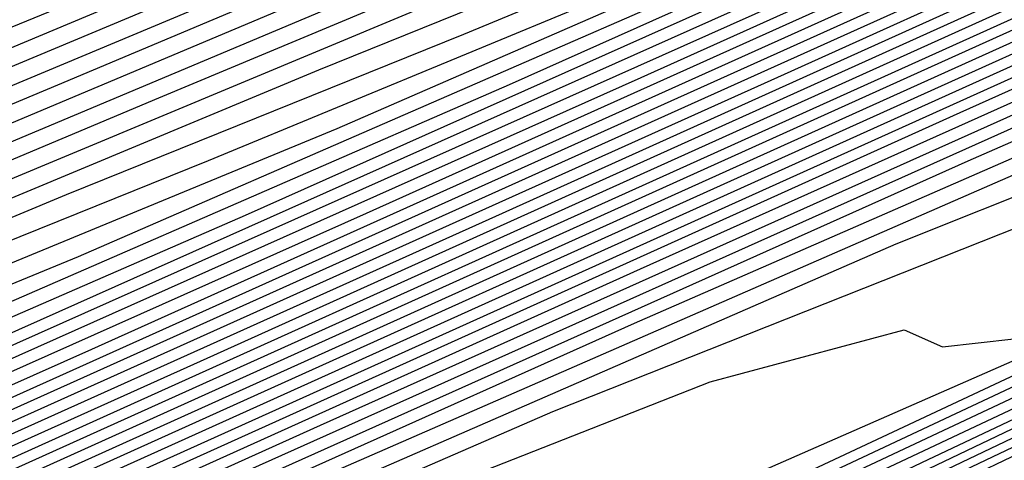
# Model space of a CAD drawing. Extents: x 3249832 to 3255657, y 13789405 to 13793316.
# Tile 246 of 256: x 3254690.537 to 3254692.672, y 13790577.893 to 13790578.849. Entities that reach past the tile are written whole.
import ezdxf

# ---------------------------------------------------------------- set-up
doc = ezdxf.new("R2010")
doc.units = 0
doc.header["$LTSCALE"] = 100
doc.header["$MEASUREMENT"] = 0
for name, color, linetype in [('GRATIO_CON', 10, 'CONTINUOUS'), ('GRATIO_ICON', 7, 'CONTINUOUS'), ('TARGETS_EAST', 7, 'CONTINUOUS')]:
    doc.layers.add(name, color=color, linetype=linetype)

# ---------------------------------------------------------------- blocks, each defined once
blk = doc.blocks.new('Gratio_032316_contours')
at = {"layer": 'GRATIO_CON', "color": 1, "linetype": 'Continuous', "flags": 128}
for points in [[(3254665.6132, 13790566.2551), (3254666.7507, 13790566.7282), (3254667.6747, 13790567.0979), (3254668.2479, 13790567.3016), (3254668.8129, 13790567.5025), (3254669.8324, 13790567.9203), (3254671.6388, 13790568.7129), (3254674.0456, 13790569.7916), (3254676.7357, 13790571.0061), (3254679.3986, 13790572.2074), (3254681.7478, 13790573.2523), (3254683.5029, 13790573.9992), (3254684.478, 13790574.3555), (3254684.8652, 13790574.426), (3254684.9512, 13790574.3647), (3254685.1597, 13790574.3878), (3254686.4635, 13790574.9599), (3254689.9727, 13790576.6081), (3254696.2439, 13790579.5938)], [(3254665.5335, 13790566.305), (3254666.6551, 13790566.774), (3254667.8213, 13790567.2594), (3254668.7683, 13790567.6394), (3254669.3552, 13790567.85), (3254669.9336, 13790568.058), (3254670.978, 13790568.4881), (3254672.8298, 13790569.3017), (3254675.2973, 13790570.4081), (3254678.0555, 13790571.6534), (3254680.7857, 13790572.8853), (3254683.1939, 13790573.9578), (3254684.992, 13790574.7264), (3254685.9892, 13790575.0971), (3254686.3832, 13790575.176), (3254686.4686, 13790575.1196), (3254686.6663, 13790575.1415), (3254687.9034, 13790575.6843), (3254691.2328, 13790577.248), (3254697.1828, 13790580.0808)], [(3254666.0406, 13790566.5586), (3254667.1761, 13790567.0334), (3254668.3566, 13790567.5249), (3254669.315, 13790567.9101), (3254669.9088, 13790568.1242), (3254670.4939, 13790568.3357), (3254671.5508, 13790568.772), (3254673.4253, 13790569.5961), (3254675.9231, 13790570.7164), (3254678.7154, 13790571.9771), (3254681.4793, 13790573.2242), (3254683.9169, 13790574.3105), (3254685.7365, 13790575.0901), (3254686.7449, 13790575.4679), (3254687.1422, 13790575.551), (3254687.2272, 13790575.497), (3254687.4197, 13790575.5183), (3254688.6233, 13790576.0465), (3254691.8629, 13790577.568), (3254697.6522, 13790580.3243)], [(3254665.661, 13790566.4507), (3254666.5477, 13790566.8122), (3254667.6971, 13790567.2928), (3254668.8919, 13790567.7905), (3254669.8618, 13790568.1809), (3254670.4624, 13790568.3983), (3254671.0542, 13790568.6135), (3254672.1236, 13790569.0559), (3254674.0207, 13790569.8906), (3254676.549, 13790571.0247), (3254679.3753, 13790572.3008), (3254682.1729, 13790573.5632), (3254684.64, 13790574.6632), (3254686.4811, 13790575.4537), (3254687.5005, 13790575.8387), (3254687.9012, 13790575.9261), (3254687.9859, 13790575.8745), (3254688.173, 13790575.8952), (3254689.3432, 13790576.4087), (3254692.4929, 13790577.888), (3254698.1216, 13790580.5678)], [(3254666.1575, 13790566.6999), (3254667.0549, 13790567.0658), (3254668.218, 13790567.5522), (3254669.4272, 13790568.0561), (3254670.4086, 13790568.4516), (3254671.0161, 13790568.6725), (3254671.6145, 13790568.8913), (3254672.6965, 13790569.3398), (3254674.6162, 13790570.185), (3254677.1748, 13790571.3329), (3254680.0352, 13790572.6244), (3254682.8665, 13790573.9021), (3254685.363, 13790575.0159), (3254687.2257, 13790575.8174), (3254688.2561, 13790576.2096), (3254688.6602, 13790576.3011), (3254688.7446, 13790576.2519), (3254688.9264, 13790576.272), (3254690.0632, 13790576.7709), (3254693.123, 13790578.2079)], [(3254666.0901, 13790566.8438), (3254666.5079, 13790566.9591), (3254667.1505, 13790567.1984), (3254668.0692, 13790567.573), (3254669.26, 13790568.0711), (3254670.4978, 13790568.5873), (3254671.5021, 13790568.9931), (3254672.1233, 13790569.2209), (3254672.7351, 13790569.4468), (3254673.8421, 13790569.9076), (3254675.8071, 13790570.7739), (3254678.4266, 13790571.9494), (3254681.355, 13790573.2717), (3254684.2536, 13790574.58), (3254686.8091, 13790575.7213), (3254688.7148, 13790576.5447), (3254689.7674, 13790576.9512), (3254690.1781, 13790577.0511), (3254690.2619, 13790577.0068), (3254690.433, 13790577.0257), (3254691.5031, 13790577.4953), (3254694.3831, 13790578.8479)], [(3254666.203, 13790567.1381), (3254666.3282, 13790567.0781), (3254666.5749, 13790567.0877), (3254666.9971, 13790567.2052), (3254667.647, 13790567.4476), (3254668.5763, 13790567.8266), (3254669.781, 13790568.3305), (3254671.0331, 13790568.8529), (3254672.0489, 13790569.2639), (3254672.6769, 13790569.4951), (3254673.2954, 13790569.7245), (3254674.4149, 13790570.1915), (3254676.4026, 13790571.0683), (3254679.0524, 13790572.2577), (3254682.0149, 13790573.5954), (3254684.9472, 13790574.919), (3254687.5322, 13790576.0741), (3254689.4593, 13790576.9083), (3254690.523, 13790577.322), (3254690.9371, 13790577.4261), (3254691.0206, 13790577.3842), (3254691.1864, 13790577.4026), (3254692.223, 13790577.8575), (3254695.0131, 13790579.1679)], [(3254674.9877, 13790570.4754), (3254676.9981, 13790571.3627), (3254679.6783, 13790572.566), (3254682.6748, 13790573.9191), (3254685.6408, 13790575.2579), (3254688.2552, 13790576.4268), (3254690.2039, 13790577.2719), (3254691.2786, 13790577.6928), (3254691.6961, 13790577.8011), (3254691.7793, 13790577.7617), (3254691.9397, 13790577.7794), (3254692.9429, 13790578.2197)], [(3254674.4161, 13790570.28), (3254675.5606, 13790570.7593), (3254677.5936, 13790571.6571), (3254680.3041, 13790572.8742), (3254683.3347, 13790574.2427), (3254686.3344, 13790575.5969), (3254688.9783, 13790576.7795), (3254690.9485, 13790577.6356), (3254692.0342, 13790578.0636), (3254692.4551, 13790578.1761), (3254692.538, 13790578.1391), (3254692.693, 13790578.1563)], [(3254674.8914, 13790570.5919), (3254675.5367, 13790570.8355), (3254676.7062, 13790571.3272), (3254678.7845, 13790572.246), (3254681.5558, 13790573.4908), (3254684.6545, 13790574.8901), (3254687.7215, 13790576.2748), (3254690.4244, 13790577.4849), (3254692.4376, 13790578.3629), (3254693.5455, 13790578.8053)], [(3254674.7827, 13790570.6176), (3254675.4451, 13790570.8661), (3254676.097, 13790571.1133), (3254677.279, 13790571.6111), (3254679.38, 13790572.5404), (3254682.1817, 13790573.799), (3254685.3144, 13790575.2137), (3254688.4151, 13790576.6137), (3254691.1475, 13790577.8377), (3254693.1821, 13790578.7265)], [(3254674.2448, 13790570.4464), (3254675.3295, 13790570.8884), (3254675.9987, 13790571.1403), (3254676.6573, 13790571.3911), (3254677.8519, 13790571.895), (3254679.9754, 13790572.8348), (3254682.8076, 13790574.1073), (3254685.9743, 13790575.5374), (3254689.1087, 13790576.9527), (3254691.8705, 13790578.1904), (3254693.9267, 13790579.0902)], [(3254674.7801, 13790570.712), (3254675.8762, 13790571.1591), (3254676.5523, 13790571.4145), (3254677.2176, 13790571.6688), (3254678.4247, 13790572.1789), (3254680.5709, 13790573.1293), (3254683.4334, 13790574.4155), (3254686.6342, 13790575.861), (3254689.8022, 13790577.2916), (3254692.5936, 13790578.5431), (3254694.6713, 13790579.4538)], [(3254674.4697, 13790570.6653), (3254675.8507, 13790571.2432), (3254676.9698, 13790571.7007), (3254677.6596, 13790571.9629), (3254678.3382, 13790572.2243), (3254679.5703, 13790572.7467), (3254681.7618, 13790573.7181), (3254684.6851, 13790575.0321), (3254687.954, 13790576.5084), (3254691.1894, 13790577.9695), (3254694.0397, 13790579.2485)], [(3254674.9907, 13790570.9247), (3254676.386, 13790571.5088), (3254677.5165, 13790571.9714), (3254678.2132, 13790572.2371), (3254678.8986, 13790572.5021), (3254680.1431, 13790573.0306), (3254682.3573, 13790574.0126), (3254685.311, 13790575.3403), (3254688.614, 13790576.832), (3254691.883, 13790578.3085), (3254694.7627, 13790579.6012)], [(3254674.1548, 13790570.6163), (3254675.5117, 13790571.1842), (3254676.9213, 13790571.7744), (3254678.0633, 13790572.2422), (3254678.7668, 13790572.5113), (3254679.4589, 13790572.7798), (3254680.716, 13790573.3145), (3254682.9528, 13790574.307), (3254685.9368, 13790575.6486), (3254689.2739, 13790577.1557), (3254692.5765, 13790578.6474), (3254695.4858, 13790579.954)], [(3254674.662, 13790570.87), (3254676.0327, 13790571.4436), (3254677.4566, 13790572.04), (3254678.6101, 13790572.5129), (3254679.3204, 13790572.7855), (3254680.0192, 13790573.0576), (3254681.2888, 13790573.5984), (3254683.5483, 13790574.6014), (3254686.5627, 13790575.9568), (3254689.9338, 13790577.4794), (3254693.2701, 13790578.9864)], [(3254674.5977, 13790570.9365), (3254675.6763, 13790571.3772), (3254677.0746, 13790571.9624), (3254678.5272, 13790572.5711), (3254679.7036, 13790573.0544), (3254680.4277, 13790573.3339), (3254681.1398, 13790573.6131), (3254682.4344, 13790574.1663), (3254684.7392, 13790575.1903), (3254687.8144, 13790576.5734), (3254691.2536, 13790578.1267), (3254694.6573, 13790579.6642)], [(3254675.0942, 13790571.1857), (3254676.1834, 13790571.6308), (3254677.5956, 13790572.2219), (3254679.0625, 13790572.8367), (3254680.2504, 13790573.3252), (3254680.9813, 13790573.6081), (3254681.7001, 13790573.8909), (3254683.0072, 13790574.4502), (3254685.3347, 13790575.4847), (3254688.4403, 13790576.8816), (3254691.9135, 13790578.4503), (3254695.3508, 13790580.0032)], [(3254674.8241, 13790571.143), (3254675.5907, 13790571.4349), (3254676.6905, 13790571.8844), (3254678.1166, 13790572.4813), (3254679.5977, 13790573.1023), (3254680.7971, 13790573.5959), (3254681.5349, 13790573.8823), (3254682.2604, 13790574.1686), (3254683.5801, 13790574.7341), (3254685.9301, 13790575.7791), (3254689.0661, 13790577.1899), (3254692.5734, 13790578.774), (3254696.0444, 13790580.3421)], [(3254674.8166, 13790571.2343), (3254675.3133, 13790571.3891), (3254676.0872, 13790571.6841), (3254677.1977, 13790572.138), (3254678.6375, 13790572.7407), (3254680.133, 13790573.3679), (3254681.3439, 13790573.8667), (3254682.0886, 13790574.1564), (3254682.8207, 13790574.4464), (3254684.1529, 13790575.018), (3254686.5256, 13790576.0735), (3254689.692, 13790577.4982), (3254693.2333, 13790579.0977)], [(3254674.9825, 13790571.8706), (3254675.1875, 13790571.8777), (3254675.2786, 13790571.845), (3254675.3181, 13790571.7855), (3254675.3693, 13790571.7176), (3254675.5018, 13790571.6813), (3254675.7862, 13790571.7222), (3254676.2917, 13790571.8813), (3254677.0802, 13790572.1826), (3254678.212, 13790572.6452), (3254679.6795, 13790573.2596), (3254681.2036, 13790573.8991), (3254682.4374, 13790574.4082), (3254683.1958, 13790574.7048), (3254683.9414, 13790575.0019), (3254685.2985, 13790575.5858), (3254687.7165, 13790576.6624), (3254690.9437, 13790578.1147), (3254694.5531, 13790579.745)], [(3254674.689, 13790571.9992), (3254675.1085, 13790572.0575), (3254675.4635, 13790572.1084), (3254675.6701, 13790572.1162), (3254675.7617, 13790572.0842), (3254675.8009, 13790572.0255), (3254675.8518, 13790571.9586), (3254675.9846, 13790571.9236), (3254676.271, 13790571.9661), (3254676.7809, 13790572.1274), (3254677.5766, 13790572.4318), (3254678.7191, 13790572.8988), (3254680.2005, 13790573.519), (3254681.7389, 13790574.1647), (3254682.9842, 13790574.6789), (3254683.7494, 13790574.979), (3254684.5017, 13790575.2796), (3254685.8713, 13790575.8697), (3254688.312, 13790576.9568), (3254691.5696, 13790578.4229), (3254695.213, 13790580.0687)], [(3254674.7894, 13790572.2133), (3254675.1632, 13790572.235), (3254675.5864, 13790572.2944), (3254675.9445, 13790572.3462), (3254676.1528, 13790572.3547), (3254676.2448, 13790572.3235), (3254676.2837, 13790572.2656), (3254676.3342, 13790572.1996), (3254676.4674, 13790572.1658), (3254676.7558, 13790572.21), (3254677.27, 13790572.3736), (3254678.0731, 13790572.681), (3254679.2262, 13790573.1524), (3254680.7214, 13790573.7784), (3254682.2742, 13790574.4303), (3254683.5309, 13790574.9497), (3254684.3031, 13790575.2532), (3254685.062, 13790575.5574), (3254686.4442, 13790576.1536), (3254688.9075, 13790577.2512), (3254692.1954, 13790578.7312), (3254695.8729, 13790580.3923)], [(3254675.0202, 13790572.4928), (3254675.2606, 13790572.4479), (3254675.6373, 13790572.4709), (3254676.0642, 13790572.5313), (3254676.4255, 13790572.5839), (3254676.6354, 13790572.5933), (3254676.7278, 13790572.5628), (3254676.7664, 13790572.5057), (3254676.8167, 13790572.4406), (3254676.9503, 13790572.4081), (3254677.2406, 13790572.4539), (3254677.7592, 13790572.6197), (3254678.5696, 13790572.9302), (3254679.7334, 13790573.4061), (3254681.2424, 13790574.0378), (3254682.8095, 13790574.6959), (3254684.0777, 13790575.2204), (3254684.8567, 13790575.5274), (3254685.6223, 13790575.8351), (3254687.017, 13790576.4375), (3254689.503, 13790577.5457), (3254692.8213, 13790579.0395)], [(3254686.7429, 13790576.3907), (3254688.1626, 13790577.0054), (3254690.6939, 13790578.1345), (3254694.073, 13790579.656)], [(3254686.5176, 13790576.35), (3254687.3032, 13790576.6684), (3254688.7355, 13790577.2893), (3254691.2894, 13790578.429), (3254694.6989, 13790579.9643)], [(3254686.2648, 13790576.3034), (3254687.0712, 13790576.6242), (3254687.8635, 13790576.9462), (3254689.3083, 13790577.5732), (3254691.8848, 13790578.7234), (3254695.3247, 13790580.2725)], [(3254685.486, 13790576.0238), (3254686.8115, 13790576.5742), (3254687.6248, 13790576.8984), (3254688.4239, 13790577.2239), (3254689.8811, 13790577.8571), (3254692.4803, 13790579.0178), (3254695.9506, 13790580.5808)], [(3254686.5565, 13790576.555), (3254687.9051, 13790577.1157), (3254688.7321, 13790577.4468), (3254689.5445, 13790577.7794), (3254691.0267, 13790578.4249), (3254693.6712, 13790579.6067)], [(3254685.4102, 13790576.1132), (3254687.0918, 13790576.8206), (3254688.4518, 13790577.3864), (3254689.2857, 13790577.721), (3254690.1048, 13790578.0572), (3254691.5996, 13790578.7088), (3254694.2667, 13790579.9011)], [(3254685.9312, 13790576.3727), (3254687.6271, 13790577.0862), (3254688.9986, 13790577.6572), (3254689.8393, 13790577.9952), (3254690.6651, 13790578.335), (3254692.1724, 13790578.9927), (3254694.8622, 13790580.1955)], [(3254686.4522, 13790576.6321), (3254688.1624, 13790577.3518), (3254689.5454, 13790577.9279), (3254690.3929, 13790578.2694), (3254691.2254, 13790578.6127), (3254692.7452, 13790579.2766)], [(3254685.8191, 13790576.4494), (3254687.4941, 13790577.1509), (3254689.233, 13790577.8829), (3254690.6389, 13790578.4695), (3254691.5002, 13790578.8178), (3254692.346, 13790579.1682), (3254693.8908, 13790579.8444)], [(3254686.3262, 13790576.703), (3254688.0151, 13790577.4104), (3254689.7683, 13790578.1485), (3254691.1857, 13790578.7402), (3254692.0538, 13790579.092), (3254692.9063, 13790579.446)], [(3254685.5204, 13790576.4191), (3254686.8334, 13790576.9566), (3254688.5361, 13790577.6698), (3254690.3036, 13790578.4141), (3254691.7324, 13790579.011), (3254692.6074, 13790579.3662), (3254693.4667, 13790579.7237)], [(3254686.0169, 13790576.6683), (3254687.3405, 13790577.2102), (3254689.057, 13790577.9292), (3254690.8389, 13790578.6797), (3254692.2792, 13790579.2817), (3254693.1611, 13790579.6403)], [(3254686.0754, 13790576.8036), (3254687.0098, 13790577.1667), (3254688.3548, 13790577.7174), (3254690.099, 13790578.4481), (3254691.9095, 13790579.2109), (3254693.3727, 13790579.8232)], [(3254686.5646, 13790577.0497), (3254687.5063, 13790577.416), (3254688.8619, 13790577.971), (3254690.62, 13790578.7075), (3254692.4447, 13790579.4765), (3254693.9195, 13790580.094)], [(3254686.452, 13790577.0884), (3254687.0538, 13790577.2958), (3254688.0028, 13790577.6652), (3254689.3691, 13790578.2247), (3254691.1409, 13790578.9669), (3254692.98, 13790579.7421)], [(3254686.6067, 13790577.2536), (3254686.9368, 13790577.3323), (3254687.543, 13790577.5419), (3254688.4993, 13790577.9144), (3254689.8762, 13790578.4783), (3254691.6619, 13790579.2263), (3254693.5153, 13790580.0077)], [(3254686.5769, 13790577.7426), (3254687.0075, 13790577.815), (3254687.2538, 13790577.8411), (3254687.3553, 13790577.8266), (3254687.3879, 13790577.7869), (3254687.4303, 13790577.7432), (3254687.5724, 13790577.7382), (3254687.9064, 13790577.8202), (3254688.5214, 13790578.0342), (3254689.4923, 13790578.4128), (3254690.8905, 13790578.9855), (3254692.7039, 13790579.7452)]]:
    blk.add_lwpolyline(points, dxfattribs=at)
at = {"layer": 'GRATIO_ICON', "color": 7, "linetype": 'Continuous', "flags": 128}
for points in [[(3254666.1341, 13790566.5145), (3254667.286, 13790566.9938), (3254668.2215, 13790567.3686), (3254668.8016, 13790567.5758), (3254669.3733, 13790567.7802), (3254670.4052, 13790568.2042), (3254672.2343, 13790569.0073), (3254674.6714, 13790570.0999), (3254677.3956, 13790571.3298), (3254680.0922, 13790572.5463), (3254682.4708, 13790573.605), (3254684.2474, 13790574.3628), (3254685.2336, 13790574.7263), (3254685.6242, 13790574.801), (3254685.7099, 13790574.7422), (3254685.913, 13790574.7646), (3254687.1834, 13790575.3221), (3254690.6028, 13790576.928), (3254696.7133, 13790579.8373)], [(3254666.0187, 13790566.713), (3254666.654, 13790566.9492), (3254667.562, 13790567.3194), (3254668.739, 13790567.8117), (3254669.9625, 13790568.3217), (3254670.9553, 13790568.7224), (3254671.5697, 13790568.9467), (3254672.1748, 13790569.169), (3254673.2693, 13790569.6237), (3254675.2117, 13790570.4794), (3254677.8007, 13790571.6412), (3254680.6951, 13790572.9481), (3254683.56, 13790574.2411), (3254686.0861, 13790575.3686), (3254687.9702, 13790576.181), (3254689.0117, 13790576.5804), (3254689.4191, 13790576.6761), (3254689.5033, 13790576.6294), (3254689.6797, 13790576.6489), (3254690.7831, 13790577.1331), (3254693.753, 13790578.5279)], [(3254674.9764, 13790570.5578), (3254676.1334, 13790571.0433), (3254678.189, 13790571.9516), (3254680.93, 13790573.1825), (3254683.9946, 13790574.5664), (3254687.0279, 13790575.9358), (3254689.7014, 13790577.1322), (3254691.693, 13790577.9992), (3254692.7899, 13790578.4344)], [(3254673.9488, 13790570.4059), (3254675.3154, 13790570.9776), (3254676.423, 13790571.4299), (3254677.1059, 13790571.6887), (3254677.7779, 13790571.9466), (3254678.9975, 13790572.4628), (3254681.1664, 13790573.4237), (3254684.0593, 13790574.7238), (3254687.2941, 13790576.1847), (3254690.4958, 13790577.6306), (3254693.3166, 13790578.8958)], [(3254674.1013, 13790570.6873), (3254675.1691, 13790571.1236), (3254676.5536, 13790571.703), (3254677.9919, 13790572.3056), (3254679.1568, 13790572.7837), (3254679.8741, 13790573.0597), (3254680.5795, 13790573.3353), (3254681.8616, 13790573.8823), (3254684.1437, 13790574.8958), (3254687.1886, 13790576.2651), (3254690.5937, 13790577.803), (3254693.9637, 13790579.3253)], [(3254675.019, 13790571.439), (3254675.3014, 13790571.4782), (3254675.8025, 13790571.6352), (3254676.5837, 13790571.9333), (3254677.7048, 13790572.3916), (3254679.1585, 13790573.0001), (3254680.6683, 13790573.6335), (3254681.8906, 13790574.1374), (3254682.6422, 13790574.4306), (3254683.381, 13790574.7241), (3254684.7257, 13790575.3019), (3254687.1211, 13790576.368), (3254690.3178, 13790577.8064), (3254693.8932, 13790579.4213)], [(3254686.1826, 13790576.1129), (3254687.5898, 13790576.7214), (3254690.0984, 13790577.8401), (3254693.4471, 13790579.3477)], [(3254686.0212, 13790576.2894), (3254687.3583, 13790576.8449), (3254688.1784, 13790577.1726), (3254688.9842, 13790577.5017), (3254690.4539, 13790578.141), (3254693.0758, 13790579.3122)], [(3254685.3119, 13790576.1958), (3254686.9731, 13790576.8915), (3254688.6977, 13790577.6174), (3254690.0921, 13790578.1987), (3254690.9466, 13790578.5436), (3254691.7857, 13790578.8905), (3254693.318, 13790579.5605)], [(3254686.5134, 13790576.9175), (3254687.8476, 13790577.4638), (3254689.578, 13790578.1886), (3254691.3742, 13790578.9453), (3254692.826, 13790579.5525)], [(3254686.5265, 13790577.5772), (3254686.7711, 13790577.6026), (3254686.8722, 13790577.5873), (3254686.9051, 13790577.5469), (3254686.9479, 13790577.5022), (3254687.0895, 13790577.4959), (3254687.4216, 13790577.5762), (3254688.0322, 13790577.788), (3254688.9958, 13790578.1636), (3254690.3833, 13790578.7319), (3254692.1829, 13790579.4857), (3254694.0506, 13790580.2733)]]:
    blk.add_lwpolyline(points, dxfattribs=at)

msp = doc.modelspace()

# ---------------------------------------------------------------- linework, layer by layer
at = {"layer": 'TARGETS_EAST', "color": 1}
msp.add_solid([(3254691.2359, 13790583.821), (3254693.9013, 13790577.7103), (3254710.9006, 13790588.7617)], dxfattribs=at)

# ---------------------------------------------------------------- block references
at = {"layer": 'TARGETS_EAST'}
msp.add_blockref('Gratio_032316_contours', (0, 0), dxfattribs=at)

doc.saveas('drawing.dxf')
